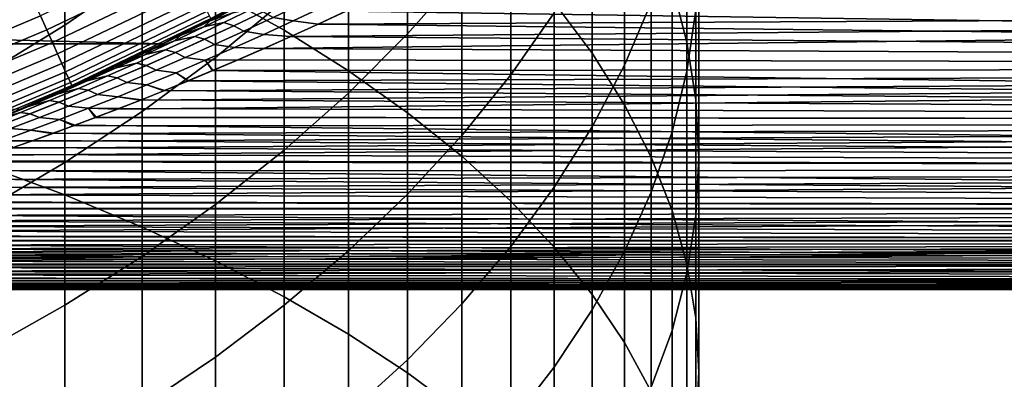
# Model space of a CAD drawing. Header units: metres. Extents: x -22 to 95, y -240 to 22.
# Tile 76 of 180: x 8.68 to 15.67, y -22.14 to -19.58. Entities that reach past the tile are written whole.
import ezdxf

# ---------------------------------------------------------------- set-up
doc = ezdxf.new("R2010")
doc.units = ezdxf.units.M
doc.layers.add('solid_10_151_013_XXX', color=7, linetype='CONTINUOUS')

msp = doc.modelspace()

# ---------------------------------------------------------------- linework, layer by layer
at = {"layer": 'solid_10_151_013_XXX'}
for points in [[(10.066169, -19.38031, 289.730682), (10.554725, -19.654825, 289.221375), (10.554725, -17.800762, 288.173798), (10.066169, -17.506165, 288.671722)], [(12.472374, -19.456066, 285.375885), (12.742425, -19.816296, 284.767029), (12.742425, -18.139647, 283.729401), (12.472374, -17.755436, 284.323425)], [(10.554725, -19.654825, 289.221375), (11.010072, -19.941908, 288.688782), (11.010072, -18.108845, 287.653046), (10.554725, -17.800762, 288.173798)], [(13.309258, -19.333042, 281.884277), (13.415114, -19.740255, 281.254669), (13.415114, -18.203665, 280.216797), (13.309258, -17.771681, 280.829681)], [(11.010072, -19.941908, 288.688782), (11.430777, -20.240652, 288.134521), (11.430777, -18.429443, 287.111145), (11.010072, -18.108845, 287.653046)], [(13.478762, -19.510582, 278.36264), (13.415114, -19.945307, 277.74588), (13.415114, -18.548409, 276.718994), (13.478762, -18.089447, 277.317932)], [(11.815516, -19.243078, 270.774567), (11.430777, -19.679768, 270.2901), (11.430777, -18.580257, 269.258545), (11.815516, -18.124605, 269.72522)], [(12.742425, -19.816296, 284.767029), (12.972383, -20.183666, 284.146057), (12.972383, -18.531477, 283.123596), (12.742425, -18.139647, 283.729401)], [(13.161527, -19.456219, 275.534302), (12.972383, -19.902212, 274.952301), (12.972383, -18.616697, 273.925903), (13.161527, -18.14786, 274.489685)], [(13.415114, -19.740255, 281.254669), (13.478762, -20.150051, 280.621063), (13.478762, -18.63839, 279.600067), (13.415114, -18.203665, 280.216797)], [(9.545941, -19.240002, 266.560059), (8.995679, -19.617985, 266.202637), (8.995679, -18.681444, 265.171844), (9.545941, -18.289515, 265.513947)], [(12.472374, -19.530363, 272.82724), (12.163079, -19.972317, 272.295776), (12.163079, -18.792631, 271.274292), (12.472374, -18.329845, 271.78772)], [(10.554725, -19.442818, 268.375153), (10.066169, -19.84701, 267.961182), (10.066169, -18.840195, 266.938141), (10.554725, -18.419823, 267.335663)], [(11.430777, -20.240652, 288.134521), (11.815516, -20.550119, 287.560394), (11.815516, -18.761549, 286.549805), (11.430777, -18.429443, 287.111145)], [(12.972383, -20.183666, 284.146057), (13.161527, -20.557026, 283.514984), (13.161527, -18.929693, 282.507904), (12.972383, -18.531477, 283.123596)], [(11.430777, -19.679768, 270.2901), (11.010072, -20.101328, 269.822418), (11.010072, -19.020123, 268.808044), (11.430777, -18.580257, 269.258545)], [(13.415114, -19.945307, 277.74588), (13.309258, -20.377291, 277.133026), (13.309258, -19.004478, 276.12384), (13.415114, -18.548409, 276.718994)], [(8.417112, -20.610731, 292.114838), (8.995679, -20.825214, 291.675873), (8.995679, -18.872387, 290.673004), (8.417112, -18.640579, 291.103058)], [(12.972383, -19.902212, 274.952301), (12.742425, -20.341053, 274.379608), (12.742425, -19.078014, 273.371185), (12.972383, -18.616697, 273.925903)], [(13.478762, -20.150051, 280.621063), (13.5, -20.56114, 279.985474), (13.5, -19.074486, 278.981354), (13.478762, -18.63839, 279.600067)], [(8.995679, -19.617985, 266.202637), (8.417112, -19.972958, 265.866943), (8.417112, -19.049515, 264.850586), (8.995679, -18.681444, 265.171844)], [(11.815516, -20.550119, 287.560394), (12.163079, -20.869335, 286.96817), (12.163079, -19.104116, 285.970795), (11.815516, -18.761549, 286.549805)], [(12.163079, -19.972317, 272.295776), (11.815516, -20.402489, 271.778503), (11.815516, -19.243078, 270.774567), (12.163079, -18.792631, 271.274292)], [(8.995679, -20.825214, 291.675873), (9.545941, -21.0536, 291.208466), (9.545941, -19.119223, 290.215057), (8.995679, -18.872387, 290.673004)], [(10.066169, -19.84701, 267.961182), (9.545941, -20.231428, 267.567474), (9.545941, -19.240002, 266.560059), (10.066169, -18.840195, 266.938141)], [(13.161527, -20.557026, 283.514984), (13.309258, -20.935198, 282.875793), (13.309258, -19.333042, 281.884277), (13.161527, -18.929693, 282.507904)], [(11.010072, -20.101328, 269.822418), (10.554725, -20.506432, 269.373016), (10.554725, -19.442818, 268.375153), (11.010072, -19.020123, 268.808044)], [(13.309258, -20.377291, 277.133026), (13.161527, -20.805178, 276.52597), (13.161527, -19.456219, 275.534302), (13.309258, -19.004478, 276.12384)], [(8.867322, -19.652004, 134.561386), (9.835871, -19.185575, 134.561386), (9.786028, -19.088354, 134.660263), (8.822388, -19.55242, 134.660263)], [(12.742425, -20.341053, 274.379608), (12.472374, -20.77136, 273.818085), (12.472374, -19.530363, 272.82724), (12.742425, -19.078014, 273.371185)], [(13.5, -20.56114, 279.985474), (13.478762, -20.972229, 279.349884), (13.478762, -19.510582, 278.36264), (13.5, -19.074486, 278.981354)], [(9.545941, -21.0536, 291.208466), (10.066169, -21.295174, 290.71405), (10.066169, -19.38031, 289.730682), (9.545941, -19.119223, 290.215057)], [(12.163079, -20.869335, 286.96817), (12.472374, -21.197296, 286.359741), (12.472374, -19.456066, 285.375885), (12.163079, -19.104116, 285.970795)], [(7.747347, -19.73992, 134.823578), (8.72167, -19.329206, 134.823578), (8.666859, -19.207733, 134.886444), (7.698659, -19.615864, 134.886444)], [(8.908049, -19.742264, 134.452271), (9.881046, -19.273693, 134.452271), (9.835871, -19.185575, 134.561386), (8.867322, -19.652004, 134.561386)], [(9.688669, -19.751701, 133.5), (10.607482, -19.273851, 94.495552), (10.762546, -19.187695, 94.681725), (10.676641, -19.235626, 133.5)], [(9.688865, -19.751606), (-9.688865, -19.751606), (-10.676941, -19.23546)], [(10.676941, -19.23546), (9.688865, -19.751606), (-10.676941, -19.23546)], [(8.944177, -19.82233, 134.333969), (9.92112, -19.35186, 134.333969), (9.881046, -19.273693, 134.452271), (8.908049, -19.742264, 134.452271)], [(9.545941, -20.231428, 267.567474), (8.995679, -20.594866, 267.195251), (8.995679, -19.617985, 266.202637), (9.545941, -19.240002, 266.560059)], [(10.03334, -19.570753, 133.647018), (9.688669, -19.751701, 133.5), (10.676641, -19.235626, 133.5)], [(9.688669, -19.751701, 133.5), (10.452808, -19.358171, 94.309158), (10.607482, -19.273851, 94.495552)], [(9.990571, -19.600727, 74.251938), (9.837964, -19.677767, 74.438416), (9.688865, -19.751606), (10.676941, -19.23546)], [(10.1448, -19.521349, 74.064095), (9.990571, -19.600727, 74.251938), (10.676941, -19.23546)], [(11.815516, -20.402489, 271.778503), (11.430777, -20.819521, 271.277008), (11.430777, -19.679768, 270.2901), (11.815516, -19.243078, 270.774567)], [(7.793547, -19.857634, 134.74794), (8.773681, -19.444473, 134.74794), (8.72167, -19.329206, 134.823578), (7.747347, -19.73992, 134.823578)], [(8.975356, -19.891432, 134.207611), (9.955705, -19.419321, 134.207611), (9.92112, -19.35186, 134.333969), (8.944177, -19.82233, 134.333969)], [(9.688669, -19.751701, 133.5), (10.297163, -19.44141, 94.12085), (10.452808, -19.358171, 94.309158)], [(13.309258, -20.935198, 282.875793), (13.415114, -21.316992, 282.230438), (13.415114, -19.740255, 281.254669), (13.309258, -19.333042, 281.884277)], [(9.001286, -19.948898, 134.074432), (9.984467, -19.475424, 134.074432), (9.955705, -19.419321, 134.207611), (8.975356, -19.891432, 134.207611)], [(9.688669, -19.751701, 133.5), (10.274715, -19.453283, 94.093636), (10.297163, -19.44141, 94.12085)], [(10.396026, -19.425705, 93.707092), (10.234506, -19.482403, 93.800758), (10.02739, -19.587397, 93.589203), (10.189317, -19.529491, 93.496567)], [(10.027401, -19.587393, 74.410789), (10.234515, -19.482397, 74.199234), (10.396058, -19.425688, 74.29287), (10.18935, -19.529476, 74.503395)], [(10.066169, -21.295174, 290.71405), (10.554725, -21.549171, 290.194244), (10.554725, -19.654825, 289.221375), (10.066169, -19.38031, 289.730682)], [(11.194351, -19.422724, 74.780037), (38, -19.472612, 74.885872), (38, -19.916151, 75.900818), (10.993291, -19.518639, 74.984863)], [(7.836813, -19.967875, 134.660263), (8.822388, -19.55242, 134.660263), (8.773681, -19.444473, 134.74794), (7.793547, -19.857634, 134.74794)], [(9.021716, -19.994177, 133.935715), (10.007129, -19.519627, 133.935715), (9.984467, -19.475424, 134.074432), (9.001286, -19.948898, 134.074432)], [(9.688669, -19.751701, 133.5), (10.141351, -19.52314, 93.931671), (10.274715, -19.453283, 94.093636)], [(10.332367, -19.500103, 93.380493), (10.189317, -19.529491, 93.496567), (9.982493, -19.631041, 93.284828), (10.125681, -19.600332, 93.16922)], [(9.982528, -19.631025, 74.715141), (10.18935, -19.529476, 74.503395), (10.332426, -19.500074, 74.619446), (10.125741, -19.600306, 74.830719)], [(10.02739, -19.587397, 93.589203), (10.234506, -19.482403, 93.800758), (10.141351, -19.52314, 93.931671), (9.986282, -19.602913, 93.742783)], [(10.027401, -19.587393, 74.410789), (9.990571, -19.600727, 74.251938), (10.1448, -19.521349, 74.064095), (10.234515, -19.482397, 74.199234)], [(10.554725, -20.506432, 269.373016), (10.066169, -20.893803, 268.943268), (10.066169, -19.84701, 267.961182), (10.554725, -19.442818, 268.375153)], [(10.196861, -19.622139, 92.977776), (10.404252, -19.523632, 93.190025), (10.332367, -19.500103, 93.380493), (10.125681, -19.600332, 93.16922)], [(10.332426, -19.500074, 74.619446), (10.404466, -19.523531, 74.809761), (10.197077, -19.622038, 75.022011), (10.125741, -19.600306, 74.830719)], [(10.410808, -19.783972, 92.416916), (10.225568, -19.864756, 92.224442), (38, -19.916151, 92.099182), (38, -19.472612, 93.114128)], [(10.601467, -19.699076, 92.613731), (10.410808, -19.783972, 92.416916), (38, -19.472612, 93.114128)], [(10.617822, -19.588305, 92.883553), (10.825936, -19.490482, 93.096169), (10.683857, -19.465128, 93.211777), (10.475748, -19.564205, 92.999443)], [(10.826152, -19.490379, 74.90361), (10.618041, -19.588203, 75.116226), (10.475967, -19.564104, 75.000336), (10.684072, -19.465023, 74.788002)], [(10.796645, -19.610229, 92.814133), (10.601467, -19.699076, 92.613731), (38, -19.472612, 93.114128)], [(10.617822, -19.588305, 92.883553), (10.796645, -19.610229, 92.814133), (10.995424, -19.517632, 93.017319), (10.825936, -19.490482, 93.096169)], [(10.618041, -19.588203, 75.116226), (10.826152, -19.490379, 74.90361), (10.993291, -19.518639, 74.984863), (10.795166, -19.610914, 75.187393)], [(10.995424, -19.517632, 93.017319), (10.796645, -19.610229, 92.814133), (38, -19.472612, 93.114128)], [(12.472374, -21.197296, 286.359741), (12.742425, -21.532969, 285.736969), (12.742425, -19.816296, 284.767029), (12.472374, -19.456066, 285.375885)], [(13.161527, -20.805178, 276.52597), (12.972383, -21.227617, 275.926636), (12.972383, -19.902212, 274.952301), (13.161527, -19.456219, 275.534302)], [(13.478762, -20.972229, 279.349884), (13.415114, -21.382025, 278.716278), (13.415114, -19.945307, 277.74588), (13.478762, -19.510582, 278.36264)], [(7.876727, -20.069574, 134.561386), (8.867322, -19.652004, 134.561386), (8.822388, -19.55242, 134.660263), (7.836813, -19.967875, 134.660263)], [(9.03645, -20.026831, 133.792786), (10.023473, -19.551506, 133.792786), (10.007129, -19.519627, 133.935715), (9.021716, -19.994177, 133.935715)], [(9.045345, -20.046545, 133.647018), (10.03334, -19.570753, 133.647018), (10.023473, -19.551506, 133.792786), (9.03645, -20.026831, 133.792786)], [(9.045345, -20.046545, 133.647018), (9.688669, -19.751701, 133.5), (10.03334, -19.570753, 133.647018)], [(9.688669, -19.751701, 133.5), (9.986282, -19.602913, 93.742783), (10.141351, -19.52314, 93.931671)], [(9.982493, -19.631041, 93.284828), (10.189317, -19.529491, 93.496567), (10.02739, -19.587397, 93.589203)], [(10.027401, -19.587393, 74.410789), (10.18935, -19.529476, 74.503395), (9.982528, -19.631025, 74.715141)], [(10.267632, -19.660984, 92.785995), (10.475748, -19.564205, 92.999443), (10.404252, -19.523632, 93.190025), (10.196861, -19.622139, 92.977776)], [(10.404466, -19.523531, 74.809761), (10.475967, -19.564104, 75.000336), (10.267852, -19.660885, 75.213783), (10.197077, -19.622038, 75.022011)], [(10.409727, -19.683811, 92.669876), (10.617822, -19.588305, 92.883553), (10.475748, -19.564205, 92.999443), (10.267632, -19.660984, 92.785995)], [(10.618041, -19.588203, 75.116226), (10.409945, -19.683712, 75.329903), (10.267852, -19.660885, 75.213783), (10.475967, -19.564104, 75.000336)], [(10.795166, -19.610914, 75.187393), (10.993291, -19.518639, 74.984863), (38, -19.916151, 75.900818)], [(12.472374, -20.77136, 273.818085), (12.163079, -21.19178, 273.26944), (12.163079, -19.972317, 272.295776), (12.472374, -19.530363, 272.82724)], [(7.912905, -20.161753, 134.452271), (8.908049, -19.742264, 134.452271), (8.867322, -19.652004, 134.561386), (7.876727, -20.069574, 134.561386)], [(8.995679, -20.594866, 267.195251), (8.417112, -20.936176, 266.845673), (8.417112, -19.972958, 265.866943), (8.995679, -19.617985, 266.202637)], [(9.688669, -19.751701, 133.5), (9.832884, -19.680305, 93.555321), (9.986282, -19.602913, 93.742783)], [(10.125681, -19.600332, 93.16922), (9.982493, -19.631041, 93.284828), (9.775608, -19.730358, 93.071854), (9.918954, -19.698324, 92.956764)], [(9.775608, -19.730358, 93.071854), (9.982493, -19.631041, 93.284828), (9.820146, -19.690153, 93.376396)], [(9.775638, -19.730345, 74.928116), (9.982528, -19.631025, 74.715141), (10.125741, -19.600306, 74.830719), (9.919011, -19.698298, 75.043182)], [(9.820156, -19.690149, 74.623604), (9.982528, -19.631025, 74.715141), (9.775638, -19.730345, 74.928116)], [(9.982493, -19.631041, 93.284828), (10.02739, -19.587397, 93.589203), (9.832884, -19.680305, 93.555321), (9.820146, -19.690153, 93.376396)], [(9.982528, -19.631025, 74.715141), (9.820156, -19.690149, 74.623604), (9.837964, -19.677767, 74.438416), (10.027401, -19.587393, 74.410789)], [(10.02739, -19.587397, 93.589203), (9.986282, -19.602913, 93.742783), (9.832884, -19.680305, 93.555321)], [(10.027401, -19.587393, 74.410789), (9.837964, -19.677767, 74.438416), (9.990571, -19.600727, 74.251938)], [(9.989474, -19.71838, 92.764366), (10.196861, -19.622139, 92.977776), (10.125681, -19.600332, 93.16922), (9.918954, -19.698324, 92.956764)], [(10.125741, -19.600306, 74.830719), (10.197077, -19.622038, 75.022011), (9.989687, -19.718283, 75.235413), (9.919011, -19.698298, 75.043182)], [(10.059566, -19.755474, 92.571419), (10.267632, -19.660984, 92.785995), (10.196861, -19.622139, 92.977776), (9.989474, -19.71838, 92.764366)], [(10.197077, -19.622038, 75.022011), (10.267852, -19.660885, 75.213783), (10.059783, -19.755377, 75.428352), (9.989687, -19.718283, 75.235413)], [(10.409727, -19.683811, 92.669876), (10.601467, -19.699076, 92.613731), (10.796645, -19.610229, 92.814133), (10.617822, -19.588305, 92.883553)], [(10.409945, -19.683712, 75.329903), (10.618041, -19.588203, 75.116226), (10.795166, -19.610914, 75.187393), (10.600832, -19.699364, 75.386925)], [(10.600832, -19.699364, 75.386925), (10.795166, -19.610914, 75.187393), (38, -19.916151, 75.900818)], [(8.675827, -20.217073, 133.5), (9.682094, -19.754925, 93.370461), (9.832884, -19.680305, 93.555321), (9.688669, -19.751701, 133.5)], [(9.918954, -19.698324, 92.956764), (9.775608, -19.730358, 93.071854), (9.568711, -19.827452, 92.857613), (9.71224, -19.794085, 92.74308)], [(9.568738, -19.827438, 75.142357), (9.775638, -19.730345, 74.928116), (9.919011, -19.698298, 75.043182), (9.712294, -19.794058, 75.256859)], [(9.775608, -19.730358, 93.071854), (9.820146, -19.690153, 93.376396), (9.682094, -19.754925, 93.370461), (9.612823, -19.790678, 93.162292)], [(9.775638, -19.730345, 74.928116), (9.612829, -19.790674, 74.8377), (9.687844, -19.752106, 74.622444), (9.820156, -19.690149, 74.623604)], [(9.820146, -19.690153, 93.376396), (9.832884, -19.680305, 93.555321), (9.682094, -19.754925, 93.370461)], [(9.837964, -19.677767, 74.438416), (9.687844, -19.752106, 74.622444), (9.688865, -19.751606)], [(9.820156, -19.690149, 74.623604), (9.687844, -19.752106, 74.622444), (9.837964, -19.677767, 74.438416)], [(9.782146, -19.812368, 92.549767), (9.989474, -19.71838, 92.764366), (9.918954, -19.698324, 92.956764), (9.71224, -19.794085, 92.74308)], [(9.919011, -19.698298, 75.043182), (9.989687, -19.718283, 75.235413), (9.782357, -19.812273, 75.450012), (9.712294, -19.794058, 75.256859)], [(9.851609, -19.847679, 92.35569), (10.059566, -19.755474, 92.571419), (9.989474, -19.71838, 92.764366), (9.782146, -19.812368, 92.549767)], [(9.989687, -19.718283, 75.235413), (10.059783, -19.755377, 75.428352), (9.851828, -19.847584, 75.644089), (9.782357, -19.812273, 75.450012)], [(10.201712, -19.77701, 92.455116), (10.409727, -19.683811, 92.669876), (10.267632, -19.660984, 92.785995), (10.059566, -19.755474, 92.571419)], [(10.409945, -19.683712, 75.329903), (10.201928, -19.776915, 75.544655), (10.059783, -19.755377, 75.428352), (10.267852, -19.660885, 75.213783)], [(10.201712, -19.77701, 92.455116), (10.410808, -19.783972, 92.416916), (10.601467, -19.699076, 92.613731), (10.409727, -19.683811, 92.669876)], [(10.201928, -19.776915, 75.544655), (10.409945, -19.683712, 75.329903), (10.600832, -19.699364, 75.386925), (10.411143, -19.783825, 75.582741)], [(10.411143, -19.783825, 75.582741), (10.600832, -19.699364, 75.386925), (38, -19.916151, 75.900818)], [(10.554725, -21.549171, 290.194244), (11.010072, -21.814796, 289.650604), (11.010072, -19.941908, 288.688782), (10.554725, -19.654825, 289.221375)], [(11.430777, -20.819521, 271.277008), (11.010072, -21.222105, 270.792908), (11.010072, -20.101328, 269.822418), (11.430777, -19.679768, 270.2901)], [(9.688865, -19.751606), (8.67542, -20.217243), (-9.688865, -19.751606)], [(7.944996, -20.243521, 134.333969), (8.944177, -19.82233, 134.333969), (8.908049, -19.742264, 134.452271), (7.912905, -20.161753, 134.452271)], [(8.937996, -20.102543, 75.55481), (8.76216, -20.179806, 75.777122), (8.67542, -20.217243), (9.688865, -19.751606)], [(9.045345, -20.046545, 133.647018), (8.675827, -20.217073, 133.5), (9.688669, -19.751701, 133.5)], [(8.675827, -20.217073, 133.5), (9.486694, -19.849499, 93.129929), (9.682094, -19.754925, 93.370461)], [(8.99049, -20.079121, 75.488701), (8.937996, -20.102543, 75.55481), (9.688865, -19.751606)], [(9.118497, -20.021315, 75.328003), (8.99049, -20.079121, 75.488701), (9.688865, -19.751606)], [(9.303548, -19.935997, 75.097031), (9.118497, -20.021315, 75.328003), (9.688865, -19.751606)], [(9.49303, -19.84647, 74.862236), (9.303548, -19.935997, 75.097031), (9.688865, -19.751606)], [(9.568711, -19.827452, 92.857613), (9.612823, -19.790678, 93.162292), (9.486694, -19.849499, 93.129929), (9.405473, -19.888977, 92.946869)], [(9.568738, -19.827438, 75.142357), (9.405476, -19.888975, 75.053123), (9.49303, -19.84647, 74.862236), (9.612829, -19.790674, 74.8377)], [(9.612823, -19.790678, 93.162292), (9.682094, -19.754925, 93.370461), (9.486694, -19.849499, 93.129929)], [(9.687844, -19.752106, 74.622444), (9.49303, -19.84647, 74.862236), (9.688865, -19.751606)], [(9.612829, -19.790674, 74.8377), (9.49303, -19.84647, 74.862236), (9.687844, -19.752106, 74.622444)], [(9.568711, -19.827452, 92.857613), (9.775608, -19.730358, 93.071854), (9.612823, -19.790678, 93.162292)], [(9.612829, -19.790674, 74.8377), (9.775638, -19.730345, 74.928116), (9.568738, -19.827438, 75.142357)], [(9.993835, -19.867912, 92.23925), (10.201712, -19.77701, 92.455116), (10.059566, -19.755474, 92.571419), (9.851609, -19.847679, 92.35569)], [(10.201928, -19.776915, 75.544655), (9.994053, -19.867817, 75.760529), (9.851828, -19.847584, 75.644089), (10.059783, -19.755377, 75.428352)], [(9.993835, -19.867912, 92.23925), (10.225568, -19.864756, 92.224442), (10.410808, -19.783972, 92.416916), (10.201712, -19.77701, 92.455116)], [(9.994053, -19.867817, 75.760529), (10.201928, -19.776915, 75.544655), (10.411143, -19.783825, 75.582741), (10.226945, -19.864161, 75.774117)], [(10.226945, -19.864161, 75.774117), (10.411143, -19.783825, 75.582741), (38, -19.916151, 75.900818)], [(13.415114, -21.316992, 282.230438), (13.478762, -21.701208, 281.581024), (13.478762, -20.150051, 280.621063), (13.415114, -19.740255, 281.254669)], [(7.972692, -20.314089, 134.207611), (8.975356, -19.891432, 134.207611), (8.944177, -19.82233, 134.333969), (7.944996, -20.243521, 134.333969)], [(8.675827, -20.217073, 133.5), (9.297029, -19.939039, 92.89489), (9.486694, -19.849499, 93.129929)], [(9.405473, -19.888977, 92.946869), (9.486694, -19.849499, 93.129929), (9.297029, -19.939039, 92.89489)], [(9.405476, -19.888975, 75.053123), (9.303548, -19.935997, 75.097031), (9.49303, -19.84647, 74.862236)], [(9.71224, -19.794085, 92.74308), (9.568711, -19.827452, 92.857613), (9.361857, -19.922329, 92.642075), (9.505594, -19.887621, 92.528152)], [(9.361857, -19.922329, 92.642075), (9.568711, -19.827452, 92.857613), (9.405473, -19.888977, 92.946869)], [(9.361885, -19.922316, 75.357903), (9.568738, -19.827438, 75.142357), (9.712294, -19.794058, 75.256859), (9.50565, -19.887596, 75.471786)], [(9.405476, -19.888975, 75.053123), (9.568738, -19.827438, 75.142357), (9.361885, -19.922316, 75.357903)], [(9.574935, -19.904106, 92.333954), (9.782146, -19.812368, 92.549767), (9.71224, -19.794085, 92.74308), (9.505594, -19.887621, 92.528152)], [(9.712294, -19.794058, 75.256859), (9.782357, -19.812273, 75.450012), (9.575151, -19.904013, 75.665825), (9.50565, -19.887596, 75.471786)], [(10.066169, -20.893803, 268.943268), (9.545941, -21.262222, 268.534546), (9.545941, -20.231428, 267.567474), (10.066169, -19.84701, 267.961182)], [(9.643827, -19.937609, 92.138771), (9.851609, -19.847679, 92.35569), (9.782146, -19.812368, 92.549767), (9.574935, -19.904106, 92.333954)], [(9.782357, -19.812273, 75.450012), (9.851828, -19.847584, 75.644089), (9.64405, -19.937515, 75.861008), (9.575151, -19.904013, 75.665825)], [(9.786167, -19.95652, 92.022247), (9.993835, -19.867912, 92.23925), (9.851609, -19.847679, 92.35569), (9.643827, -19.937609, 92.138771)], [(9.994053, -19.867817, 75.760529), (9.786388, -19.956427, 75.977531), (9.64405, -19.937515, 75.861008), (9.851828, -19.847584, 75.644089)], [(12.742425, -21.532969, 285.736969), (12.972383, -21.875298, 285.101868), (12.972383, -20.183666, 284.146057), (12.742425, -19.816296, 284.767029)], [(7.995726, -20.372778, 134.074432), (9.001286, -19.948898, 134.074432), (8.975356, -19.891432, 134.207611), (7.972692, -20.314089, 134.207611)], [(9.505594, -19.887621, 92.528152), (9.361857, -19.922329, 92.642075), (9.155109, -20.014994, 92.425186), (9.299081, -19.978937, 92.311943)], [(9.155109, -20.014994, 92.425186), (9.361857, -19.922329, 92.642075), (9.198148, -19.98506, 92.730087)], [(9.155137, -20.014982, 75.574791), (9.361885, -19.922316, 75.357903), (9.50565, -19.887596, 75.471786), (9.299137, -19.978914, 75.688004)], [(9.198153, -19.985058, 75.269913), (9.361885, -19.922316, 75.357903), (9.155137, -20.014982, 75.574791)], [(9.361857, -19.922329, 92.642075), (9.405473, -19.888977, 92.946869), (9.297029, -19.939039, 92.89489), (9.198148, -19.98506, 92.730087)], [(9.361885, -19.922316, 75.357903), (9.198153, -19.985058, 75.269913), (9.303548, -19.935997, 75.097031), (9.405476, -19.888975, 75.053123)], [(9.37023, -20.214756, 91.322136), (9.211309, -20.275854, 91.151207), (38, -20.306438, 91.063904), (38, -19.916151, 92.099182)], [(9.367913, -19.993603, 92.116882), (9.574935, -19.904106, 92.333954), (9.505594, -19.887621, 92.528152), (9.299081, -19.978937, 92.311943)], [(9.50565, -19.887596, 75.471786), (9.575151, -19.904013, 75.665825), (9.36813, -19.993511, 75.882896), (9.299137, -19.978914, 75.688004)], [(9.436295, -20.025267, 91.920624), (9.643827, -19.937609, 92.138771), (9.574935, -19.904106, 92.333954), (9.367913, -19.993603, 92.116882)], [(9.575151, -19.904013, 75.665825), (9.64405, -19.937515, 75.861008), (9.436514, -20.025175, 76.079147), (9.36813, -19.993511, 75.882896)], [(9.532969, -20.150959, 91.495926), (9.37023, -20.214756, 91.322136), (38, -19.916151, 92.099182)], [(9.699597, -20.084333, 91.672653), (9.532969, -20.150959, 91.495926), (38, -19.916151, 92.099182)], [(9.870388, -20.014614, 91.852722), (9.699597, -20.084333, 91.672653), (38, -19.916151, 92.099182)], [(9.993835, -19.867912, 92.23925), (9.786167, -19.95652, 92.022247), (9.870388, -20.014614, 91.852722), (10.04562, -19.941523, 92.036522)], [(9.994053, -19.867817, 75.760529), (10.048229, -19.940418, 75.960739), (9.87443, -20.012941, 76.143021), (9.786388, -19.956427, 75.977531)], [(10.04562, -19.941523, 92.036522), (9.870388, -20.014614, 91.852722), (38, -19.916151, 92.099182)], [(9.993835, -19.867912, 92.23925), (10.04562, -19.941523, 92.036522), (10.225568, -19.864756, 92.224442)], [(9.994053, -19.867817, 75.760529), (10.226945, -19.864161, 75.774117), (10.048229, -19.940418, 75.960739)], [(10.225568, -19.864756, 92.224442), (10.04562, -19.941523, 92.036522), (38, -19.916151, 92.099182)], [(10.226945, -19.864161, 75.774117), (38, -19.916151, 75.900818), (38, -20.306438, 76.936096), (10.048229, -19.940418, 75.960739)], [(12.972383, -21.227617, 275.926636), (12.742425, -21.643282, 275.336914), (12.742425, -20.341053, 274.379608), (12.972383, -19.902212, 274.952301)], [(8.013874, -20.419018, 133.935715), (9.021716, -19.994177, 133.935715), (9.001286, -19.948898, 134.074432), (7.995726, -20.372778, 134.074432)], [(8.026962, -20.452366, 133.792786), (9.03645, -20.026831, 133.792786), (9.021716, -19.994177, 133.935715), (8.013874, -20.419018, 133.935715)], [(8.675827, -20.217073, 133.5), (9.112074, -20.024239, 92.663994), (9.297029, -19.939039, 92.89489)], [(9.299081, -19.978937, 92.311943), (9.155109, -20.014994, 92.425186), (8.948534, -20.105453, 92.206909), (9.09277, -20.068045, 92.094398)], [(8.948556, -20.105442, 75.79306), (9.155137, -20.014982, 75.574791), (9.299137, -19.978914, 75.688004), (9.092819, -20.068022, 75.905548)], [(9.155109, -20.014994, 92.425186), (9.198148, -19.98506, 92.730087), (9.112074, -20.024239, 92.663994), (8.990437, -20.079145, 92.511276)], [(9.155137, -20.014982, 75.574791), (8.99049, -20.079121, 75.488701), (9.118497, -20.021315, 75.328003), (9.198153, -19.985058, 75.269913)], [(9.161152, -20.08086, 91.898506), (9.367913, -19.993603, 92.116882), (9.299081, -19.978937, 92.311943), (9.09277, -20.068045, 92.094398)], [(9.299137, -19.978914, 75.688004), (9.36813, -19.993511, 75.882896), (9.161364, -20.080772, 76.101265), (9.092819, -20.068022, 75.905548)], [(9.198148, -19.98506, 92.730087), (9.297029, -19.939039, 92.89489), (9.112074, -20.024239, 92.663994)], [(9.198153, -19.985058, 75.269913), (9.118497, -20.021315, 75.328003), (9.303548, -19.935997, 75.097031)], [(9.229086, -20.110661, 91.701218), (9.436295, -20.025267, 91.920624), (9.367913, -19.993603, 92.116882), (9.161152, -20.08086, 91.898506)], [(9.36813, -19.993511, 75.882896), (9.436514, -20.025175, 76.079147), (9.2293, -20.110571, 76.298553), (9.161364, -20.080772, 76.101265)], [(9.578783, -20.042841, 91.804077), (9.786167, -19.95652, 92.022247), (9.643827, -19.937609, 92.138771), (9.436295, -20.025267, 91.920624)], [(9.786388, -19.956427, 75.977531), (9.579002, -20.042751, 76.195694), (9.436514, -20.025175, 76.079147), (9.64405, -19.937515, 75.861008)], [(9.786167, -19.95652, 92.022247), (9.578783, -20.042841, 91.804077), (9.699597, -20.084333, 91.672653), (9.870388, -20.014614, 91.852722)], [(9.786388, -19.956427, 75.977531), (9.87443, -20.012941, 76.143021), (9.705163, -20.082081, 76.321457), (9.579002, -20.042751, 76.195694)], [(9.87443, -20.012941, 76.143021), (10.048229, -19.940418, 75.960739), (38, -20.306438, 76.936096)], [(11.010072, -21.814796, 289.650604), (11.430777, -22.091213, 289.0849), (11.430777, -20.240652, 288.134521), (11.010072, -19.941908, 288.688782)], [(12.163079, -21.19178, 273.26944), (11.815516, -21.600992, 272.735413), (11.815516, -20.402489, 271.778503), (12.163079, -19.972317, 272.295776)], [(13.415114, -21.382025, 278.716278), (13.309258, -21.789238, 278.08667), (13.309258, -20.377291, 277.133026), (13.415114, -19.945307, 277.74588)], [(8.034863, -20.472498, 133.647018), (9.045345, -20.046545, 133.647018), (9.03645, -20.026831, 133.792786), (8.026962, -20.452366, 133.792786)], [(8.034863, -20.472498, 133.647018), (8.675827, -20.217073, 133.5), (9.045345, -20.046545, 133.647018)], [(8.675827, -20.217073, 133.5), (8.990437, -20.079145, 92.511276), (9.112074, -20.024239, 92.663994)], [(9.09277, -20.068045, 92.094398), (8.948534, -20.105453, 92.206909), (8.742196, -20.193712, 91.98719), (8.886725, -20.154943, 91.875465)], [(8.742216, -20.193703, 76.012779), (8.948556, -20.105442, 75.79306), (9.092819, -20.068022, 75.905548), (8.886773, -20.154922, 76.124474)], [(8.95472, -20.165888, 91.678795), (9.161152, -20.08086, 91.898506), (9.09277, -20.068045, 92.094398), (8.886725, -20.154943, 91.875465)], [(9.092819, -20.068022, 75.905548), (9.161364, -20.080772, 76.101265), (8.954933, -20.1658, 76.320976), (8.886773, -20.154922, 76.124474)], [(9.155109, -20.014994, 92.425186), (8.990437, -20.079145, 92.511276), (8.931814, -20.105289, 92.437431)], [(8.948534, -20.105453, 92.206909), (9.155109, -20.014994, 92.425186), (8.931814, -20.105289, 92.437431)], [(9.155137, -20.014982, 75.574791), (8.948556, -20.105442, 75.79306), (8.937996, -20.102543, 75.55481), (8.99049, -20.079121, 75.488701)], [(9.37176, -20.126881, 91.584694), (9.578783, -20.042841, 91.804077), (9.436295, -20.025267, 91.920624), (9.229086, -20.110661, 91.701218)], [(9.579002, -20.042751, 76.195694), (9.371975, -20.126793, 76.41507), (9.2293, -20.110571, 76.298553), (9.436514, -20.025175, 76.079147)], [(9.578783, -20.042841, 91.804077), (9.37176, -20.126881, 91.584694), (9.532969, -20.150959, 91.495926), (9.699597, -20.084333, 91.672653)], [(9.371975, -20.126793, 76.41507), (9.579002, -20.042751, 76.195694), (9.705163, -20.082081, 76.321457), (9.540044, -20.148155, 76.496544)], [(9.705163, -20.082081, 76.321457), (9.87443, -20.012941, 76.143021), (38, -20.306438, 76.936096)], [(8.948556, -20.105442, 75.79306), (8.742216, -20.193703, 76.012779), (8.591103, -20.253222, 75.994591), (8.76216, -20.179806, 75.777122)], [(8.675827, -20.217073, 133.5), (8.931814, -20.105289, 92.437431), (8.990437, -20.079145, 92.511276)], [(8.675827, -20.217073, 133.5), (8.756229, -20.182379, 92.21537), (8.931814, -20.105289, 92.437431)], [(8.742196, -20.193712, 91.98719), (8.948534, -20.105453, 92.206909), (8.756229, -20.182379, 92.21537)], [(8.948534, -20.105453, 92.206909), (8.931814, -20.105289, 92.437431), (8.756229, -20.182379, 92.21537)], [(8.948556, -20.105442, 75.79306), (8.76216, -20.179806, 75.777122), (8.937996, -20.102543, 75.55481)], [(9.022276, -20.193792, 91.480499), (9.229086, -20.110661, 91.701218), (9.161152, -20.08086, 91.898506), (8.95472, -20.165888, 91.678795)], [(9.161364, -20.080772, 76.101265), (9.2293, -20.110571, 76.298553), (9.022495, -20.193707, 76.519272), (8.954933, -20.1658, 76.320976)], [(9.165178, -20.208645, 91.364075), (9.37176, -20.126881, 91.584694), (9.229086, -20.110661, 91.701218), (9.022276, -20.193792, 91.480499)], [(9.371975, -20.126793, 76.41507), (9.165397, -20.208559, 76.635689), (9.022495, -20.193707, 76.519272), (9.2293, -20.110571, 76.298553)], [(9.165178, -20.208645, 91.364075), (9.37023, -20.214756, 91.322136), (9.532969, -20.150959, 91.495926), (9.37176, -20.126881, 91.584694)], [(9.165397, -20.208559, 76.635689), (9.371975, -20.126793, 76.41507), (9.540044, -20.148155, 76.496544), (9.37869, -20.211472, 76.668808)], [(9.540044, -20.148155, 76.496544), (9.705163, -20.082081, 76.321457), (38, -20.306438, 76.936096)], [(11.010072, -21.222105, 270.792908), (10.554725, -21.608973, 270.327698), (10.554725, -20.506432, 269.373016), (11.010072, -20.101328, 269.822418)], [(7.640714, -20.630548, 133.5), (8.585291, -20.255686, 91.997986), (8.756229, -20.182379, 92.21537), (8.675827, -20.217073, 133.5)], [(8.742196, -20.193712, 91.98719), (8.585291, -20.255686, 91.997986), (8.419407, -20.325195, 91.785538), (8.536168, -20.279778, 91.765968)], [(8.742216, -20.193703, 76.012779), (8.536191, -20.27977, 76.234009), (8.425248, -20.322775, 76.20694), (8.591103, -20.253222, 75.994591)], [(8.886725, -20.154943, 91.875465), (8.742196, -20.193712, 91.98719), (8.536168, -20.279778, 91.765968), (8.681025, -20.239639, 91.655106)], [(8.536191, -20.27977, 76.234009), (8.742216, -20.193703, 76.012779), (8.886773, -20.154922, 76.124474), (8.681075, -20.23962, 76.344841)], [(8.742196, -20.193712, 91.98719), (8.756229, -20.182379, 92.21537), (8.585291, -20.255686, 91.997986)], [(8.76216, -20.179806, 75.777122), (8.591103, -20.253222, 75.994591), (8.67542, -20.217243)], [(8.748704, -20.248688, 91.45768), (8.95472, -20.165888, 91.678795), (8.886725, -20.154943, 91.875465), (8.681025, -20.239639, 91.655106)], [(8.886773, -20.154922, 76.124474), (8.954933, -20.1658, 76.320976), (8.748921, -20.248602, 76.542099), (8.681075, -20.23962, 76.344841)], [(8.815961, -20.27467, 91.258415), (9.022276, -20.193792, 91.480499), (8.95472, -20.165888, 91.678795), (8.748704, -20.248688, 91.45768)], [(8.954933, -20.1658, 76.320976), (9.022495, -20.193707, 76.519272), (8.816183, -20.274586, 76.741356), (8.748921, -20.248602, 76.542099)], [(8.959133, -20.288136, 91.142159), (9.165178, -20.208645, 91.364075), (9.022276, -20.193792, 91.480499), (8.815961, -20.27467, 91.258415)], [(9.165397, -20.208559, 76.635689), (8.959355, -20.288052, 76.857613), (8.816183, -20.274586, 76.741356), (9.022495, -20.193707, 76.519272)], [(9.165178, -20.208645, 91.364075), (8.959133, -20.288136, 91.142159), (9.056641, -20.334099, 90.983871), (9.211309, -20.275854, 91.151207)], [(9.165397, -20.208559, 76.635689), (9.220968, -20.272179, 76.838387), (9.067399, -20.330086, 77.004456), (8.959355, -20.288052, 76.857613)], [(9.165178, -20.208645, 91.364075), (9.211309, -20.275854, 91.151207), (9.37023, -20.214756, 91.322136)], [(9.165397, -20.208559, 76.635689), (9.37869, -20.211472, 76.668808), (9.220968, -20.272179, 76.838387)], [(9.220968, -20.272179, 76.838387), (9.37869, -20.211472, 76.668808), (38, -20.306438, 76.936096)], [(9.37869, -20.211472, 76.668808), (9.540044, -20.148155, 76.496544), (38, -20.306438, 76.936096)], [(12.972383, -21.875298, 285.101868), (13.161527, -22.223206, 284.456421), (13.161527, -20.557026, 283.514984), (12.972383, -20.183666, 284.146057)], [(13.478762, -21.701208, 281.581024), (13.5, -22.086636, 280.929535), (13.5, -20.56114, 279.985474), (13.478762, -20.150051, 280.621063)], [(8.034863, -20.472498, 133.647018), (7.640714, -20.630548, 133.5), (8.675827, -20.217073, 133.5)], [(8.681025, -20.239639, 91.655106), (8.536168, -20.279778, 91.765968), (8.330536, -20.363651, 91.543175), (8.475755, -20.32214, 91.433243)], [(8.330557, -20.363644, 76.45681), (8.536191, -20.27977, 76.234009), (8.681075, -20.23962, 76.344841), (8.475804, -20.322121, 76.566711)], [(8.543198, -20.329264, 91.235092), (8.748704, -20.248688, 91.45768), (8.681025, -20.239639, 91.655106), (8.475755, -20.32214, 91.433243)], [(8.681075, -20.23962, 76.344841), (8.748921, -20.248602, 76.542099), (8.543411, -20.32918, 76.764679), (8.475804, -20.322121, 76.566711)], [(8.610241, -20.353294, 91.034904), (8.815961, -20.27467, 91.258415), (8.748704, -20.248688, 91.45768), (8.543198, -20.329264, 91.235092)], [(8.748921, -20.248602, 76.542099), (8.816183, -20.274586, 76.741356), (8.610456, -20.353212, 76.964859), (8.543411, -20.32918, 76.764679)], [(8.753733, -20.365356, 90.918884), (8.959133, -20.288136, 91.142159), (8.815961, -20.27467, 91.258415), (8.610241, -20.353294, 91.034904)], [(8.959355, -20.288052, 76.857613), (8.753947, -20.365276, 77.080872), (8.610456, -20.353212, 76.964859), (8.816183, -20.274586, 76.741356)], [(9.545941, -21.262222, 268.534546), (8.995679, -21.610535, 268.148132), (8.995679, -20.594866, 267.195251), (9.545941, -20.231428, 267.567474)], [(9.211309, -20.275854, 91.151207), (9.056641, -20.334099, 90.983871), (38, -20.306438, 91.063904)], [(9.220968, -20.272179, 76.838387), (38, -20.306438, 76.936096), (38, -20.643169, 77.990891), (9.067399, -20.330086, 77.004456)], [(11.430777, -22.091213, 289.0849), (11.815516, -22.37755, 288.498871), (11.815516, -20.550119, 287.560394), (11.430777, -20.240652, 288.134521)], [(8.476217, -20.542446, 90.34491), (8.340009, -20.589075, 90.191933), (38, -20.643169, 90.009109), (38, -20.306438, 91.063904)], [(8.616059, -20.49367, 90.500732), (8.476217, -20.542446, 90.34491), (38, -20.306438, 91.063904)], [(8.759255, -20.442806, 90.658958), (8.616059, -20.49367, 90.500732), (38, -20.306438, 91.063904)], [(8.959133, -20.288136, 91.142159), (8.753733, -20.365356, 90.918884), (8.906036, -20.389681, 90.819893), (9.056641, -20.334099, 90.983871)], [(8.753947, -20.365276, 77.080872), (8.959355, -20.288052, 76.857613), (9.067399, -20.330086, 77.004456), (8.917821, -20.38537, 77.167236)], [(8.906036, -20.389681, 90.819893), (8.759255, -20.442806, 90.658958), (38, -20.306438, 91.063904)], [(9.056641, -20.334099, 90.983871), (8.906036, -20.389681, 90.819893), (38, -20.306438, 91.063904)], [(8.917821, -20.38537, 77.167236), (9.067399, -20.330086, 77.004456), (38, -20.643169, 77.990891)], [(12.742425, -21.643282, 275.336914), (12.472374, -22.050865, 274.758667), (12.472374, -20.77136, 273.818085), (12.742425, -20.341053, 274.379608)], [(8.54908, -20.44031, 90.694199), (8.753733, -20.365356, 90.918884), (8.610241, -20.353294, 91.034904), (8.405218, -20.429667, 90.809898)], [(8.753947, -20.365276, 77.080872), (8.549291, -20.440233, 77.305557), (8.405429, -20.429586, 77.189857), (8.610456, -20.353212, 76.964859)], [(8.54908, -20.44031, 90.694199), (8.759255, -20.442806, 90.658958), (8.906036, -20.389681, 90.819893), (8.753733, -20.365356, 90.918884)], [(8.549291, -20.440233, 77.305557), (8.753947, -20.365276, 77.080872), (8.917821, -20.38537, 77.167236), (8.772012, -20.438231, 77.327011)], [(8.772012, -20.438231, 77.327011), (8.917821, -20.38537, 77.167236), (38, -20.643169, 77.990891)], [(11.815516, -21.600992, 272.735413), (11.430777, -21.997705, 272.217712), (11.430777, -20.819521, 271.277008), (11.815516, -20.402489, 271.778503)], [(13.309258, -21.789238, 278.08667), (13.161527, -22.192587, 277.463043), (13.161527, -20.805178, 276.52597), (13.309258, -20.377291, 277.133026)], [(8.49082, -20.537399, 77.638771), (8.629749, -20.48885, 77.484093), (38, -20.643169, 77.990891)], [(8.54908, -20.44031, 90.694199), (8.616059, -20.49367, 90.500732), (8.759255, -20.442806, 90.658958)], [(8.549291, -20.440233, 77.305557), (8.772012, -20.438231, 77.327011), (8.629749, -20.48885, 77.484093)], [(8.629749, -20.48885, 77.484093), (8.772012, -20.438231, 77.327011), (38, -20.643169, 77.990891)], [(8.355495, -20.58382, 77.790627), (8.49082, -20.537399, 77.638771), (38, -20.643169, 77.990891)], [(10.554725, -21.608973, 270.327698), (10.066169, -21.978907, 269.882843), (10.066169, -20.893803, 268.943268), (10.554725, -20.506432, 269.373016)], [(11.815516, -22.37755, 288.498871), (12.163079, -22.672907, 287.894409), (12.163079, -20.869335, 286.96817), (11.815516, -20.550119, 287.560394)], [(13.161527, -22.223206, 284.456421), (13.309258, -22.5756, 283.802643), (13.309258, -20.935198, 282.875793), (13.161527, -20.557026, 283.514984)], [(13.5, -22.086636, 280.929535), (13.478762, -22.472065, 280.278076), (13.478762, -20.972229, 279.349884), (13.5, -20.56114, 279.985474)], [(8.340009, -20.589075, 90.191933), (8.142591, -20.6551, 89.967987), (38, -20.643169, 90.009109)], [(8.355495, -20.58382, 77.790627), (38, -20.643169, 77.990891), (38, -20.925272, 79.062134), (8.159337, -20.64957, 78.012909)], [(8.995679, -21.610535, 268.148132), (8.417112, -21.937639, 267.785248), (8.417112, -20.936176, 266.845673), (8.995679, -20.594866, 267.195251)], [(8.417112, -22.619648, 293.047302), (8.995679, -22.816463, 292.600128), (8.995679, -20.825214, 291.675873), (8.417112, -20.610731, 292.114838)], [(7.594907, -20.829012, 89.329376), (7.426905, -20.879652, 89.127388), (38, -20.925272, 88.937866), (38, -20.643169, 90.009109)], [(7.770241, -20.774801, 89.536934), (7.594907, -20.829012, 89.329376), (38, -20.643169, 90.009109)], [(7.952879, -20.71686, 89.749931), (7.770241, -20.774801, 89.536934), (38, -20.643169, 90.009109)], [(8.142591, -20.6551, 89.967987), (7.952879, -20.71686, 89.749931), (38, -20.643169, 90.009109)], [(7.970795, -20.711098, 78.229347), (8.159337, -20.64957, 78.012909), (38, -20.925272, 79.062134)], [(7.614864, -20.82291, 78.646828), (7.789228, -20.768848, 78.440781), (38, -20.925272, 79.062134)], [(7.789228, -20.768848, 78.440781), (7.970795, -20.711098, 78.229347), (38, -20.925272, 79.062134)], [(7.447737, -20.873436, 78.847366), (7.614864, -20.82291, 78.646828), (38, -20.925272, 79.062134)], [(8.995679, -22.816463, 292.600128), (9.545941, -23.026039, 292.123993), (9.545941, -21.0536, 291.208466), (8.995679, -20.825214, 291.675873)], [(11.430777, -21.997705, 272.217712), (11.010072, -22.380672, 271.717926), (11.010072, -21.222105, 270.792908), (11.430777, -20.819521, 271.277008)], [(12.472374, -22.050865, 274.758667), (12.163079, -22.449083, 274.193695), (12.163079, -21.19178, 273.26944), (12.472374, -20.77136, 273.818085)], [(13.161527, -22.192587, 277.463043), (12.972383, -22.590803, 276.847382), (12.972383, -21.227617, 275.926636), (13.161527, -20.805178, 276.52597)], [(7.426905, -20.879652, 89.127388), (7.265737, -20.927059, 88.930336), (38, -20.925272, 88.937866)], [(7.287361, -20.920757, 79.042992), (7.447737, -20.873436, 78.847366), (38, -20.925272, 79.062134)], [(10.066169, -21.978907, 269.882843), (9.545941, -22.330744, 269.459778), (9.545941, -21.262222, 268.534546), (10.066169, -20.893803, 268.943268)], [(12.163079, -22.672907, 287.894409), (12.472374, -22.976355, 287.273376), (12.472374, -21.197296, 286.359741), (12.163079, -20.869335, 286.96817)], [(6.686665, -21.088018, 88.188736), (6.557566, -21.121918, 88.014297), (38, -21.151663, 87.85453), (38, -20.925272, 88.937866)], [(6.821817, -21.05176, 88.36731), (6.686665, -21.088018, 88.188736), (38, -20.925272, 88.937866)], [(6.963131, -21.012997, 88.550156), (6.821817, -21.05176, 88.36731), (38, -20.925272, 88.937866)], [(7.111021, -20.971498, 88.737747), (6.963131, -21.012997, 88.550156), (38, -20.925272, 88.937866)], [(6.986117, -21.006601, 79.420403), (7.133363, -20.965139, 79.234192), (38, -21.151663, 80.14547)], [(7.265737, -20.927059, 88.930336), (7.111021, -20.971498, 88.737747), (38, -20.925272, 88.937866)], [(7.287361, -20.920757, 79.042992), (38, -20.925272, 79.062134), (38, -21.151663, 80.14547), (7.133363, -20.965139, 79.234192)], [(13.309258, -22.5756, 283.802643), (13.415114, -22.931368, 283.142609), (13.415114, -21.316992, 282.230438), (13.309258, -20.935198, 282.875793)], [(13.478762, -22.472065, 280.278076), (13.415114, -22.856281, 279.628632), (13.415114, -21.382025, 278.716278), (13.478762, -20.972229, 279.349884)], [(6.710685, -21.081625, 79.779205), (6.845366, -21.045353, 79.601913), (38, -21.151663, 80.14547)], [(6.845366, -21.045353, 79.601913), (6.986117, -21.006601, 79.420403), (38, -21.151663, 80.14547)], [(6.459486, -21.147209, 80.12114), (6.581972, -21.115561, 79.9524), (38, -21.151663, 80.14547)], [(6.581972, -21.115561, 79.9524), (6.710685, -21.081625, 79.779205), (38, -21.151663, 80.14547)], [(9.545941, -23.026039, 292.123993), (10.066169, -23.247713, 291.620361), (10.066169, -21.295174, 290.71405), (9.545941, -21.0536, 291.208466)], [(5.817643, -21.302574, 86.906952), (5.7336, -21.321636, 86.763664), (38, -21.321995, 86.76088), (38, -21.151663, 87.85453)], [(5.907029, -21.282001, 87.053925), (5.817643, -21.302574, 86.906952), (38, -21.151663, 87.85453)], [(6.001443, -21.259872, 87.204346), (5.907029, -21.282001, 87.053925), (38, -21.151663, 87.85453)], [(6.101188, -21.236073, 87.358452), (6.001443, -21.259872, 87.204346), (38, -21.151663, 87.85453)], [(6.206673, -21.210468, 87.516533), (6.101188, -21.236073, 87.358452), (38, -21.151663, 87.85453)], [(6.317936, -21.182968, 87.678566), (6.206673, -21.210468, 87.516533), (38, -21.151663, 87.85453)], [(6.231665, -21.20435, 80.446747), (6.342847, -21.176748, 80.285797), (38, -21.321995, 81.23912)], [(6.434777, -21.153507, 87.84436), (6.317936, -21.182968, 87.678566), (38, -21.151663, 87.85453)], [(6.459486, -21.147209, 80.12114), (38, -21.151663, 80.14547), (38, -21.321995, 81.23912), (6.342847, -21.176748, 80.285797)], [(6.557566, -21.121918, 88.014297), (6.434777, -21.153507, 87.84436), (38, -21.151663, 87.85453)], [(5.931488, -21.276289, 80.906532), (6.026143, -21.254017, 80.757042), (38, -21.321995, 81.23912)], [(6.026143, -21.254017, 80.757042), (6.126095, -21.230078, 80.603851), (38, -21.321995, 81.23912)], [(6.126095, -21.230078, 80.603851), (6.231665, -21.20435, 80.446747), (38, -21.321995, 81.23912)], [(11.010072, -22.380672, 271.717926), (10.554725, -22.748692, 271.237671), (10.554725, -21.608973, 270.327698), (11.010072, -21.222105, 270.792908)], [(12.163079, -22.449083, 274.193695), (11.815516, -22.836683, 273.643799), (11.815516, -21.600992, 272.735413), (12.163079, -21.19178, 273.26944)], [(12.472374, -22.976355, 287.273376), (12.742425, -23.28694, 286.637726), (12.742425, -21.532969, 285.736969), (12.472374, -21.197296, 286.359741)], [(12.972383, -22.590803, 276.847382), (12.742425, -22.982634, 276.241547), (12.742425, -21.643282, 275.336914), (12.972383, -21.227617, 275.926636)], [(5.386574, -21.397276, 86.09919), (5.278949, -21.419683, 85.856659), (38, -21.435877, 85.659103), (38, -21.321995, 86.76088)], [(5.511068, -21.370665, 86.354729), (5.386574, -21.397276, 86.09919), (38, -21.321995, 86.76088)], [(5.654675, -21.339279, 86.623962), (5.511068, -21.370665, 86.354729), (38, -21.321995, 86.76088)], [(5.7336, -21.321636, 86.763664), (5.654675, -21.339279, 86.623962), (38, -21.321995, 86.76088)], [(5.757706, -21.316202, 81.194733), (38, -21.321995, 81.23912), (38, -21.435877, 82.340897), (5.678601, -21.333984, 81.333336)], [(5.757706, -21.316202, 81.194733), (5.841907, -21.297001, 81.052498), (38, -21.321995, 81.23912)], [(5.841907, -21.297001, 81.052498), (5.931488, -21.276289, 80.906532), (38, -21.321995, 81.23912)], [(9.545941, -22.330744, 269.459778), (8.995679, -22.663376, 269.059784), (8.995679, -21.610535, 268.148132), (9.545941, -21.262222, 268.534546)], [(10.066169, -23.247713, 291.620361), (10.554725, -23.480789, 291.09082), (10.554725, -21.549171, 290.194244), (10.066169, -21.295174, 290.71405)], [(13.415114, -22.931368, 283.142609), (13.478762, -23.289394, 282.478394), (13.478762, -21.701208, 281.581024), (13.415114, -21.316992, 282.230438)], [(5.299988, -21.415289, 82.09333), (5.40897, -21.392517, 81.852867), (38, -21.435877, 82.340897)], [(5.40897, -21.392517, 81.852867), (5.534388, -21.365641, 81.600121), (38, -21.435877, 82.340897)], [(5.534388, -21.365641, 81.600121), (5.678601, -21.333984, 81.333336), (38, -21.435877, 82.340897)], [(13.415114, -22.856281, 279.628632), (13.309258, -23.238075, 278.983307), (13.309258, -21.789238, 278.08667), (13.415114, -21.382025, 278.716278)], [(4.952332, -21.484896, 84.805786), (4.920052, -21.49115, 84.616852), (38, -21.49288, 84.553329), (38, -21.435877, 85.659103)], [(4.994204, -21.476753, 84.999527), (4.952332, -21.484896, 84.805786), (38, -21.435877, 85.659103)], [(5.04671, -21.466494, 85.199852), (4.994204, -21.476753, 84.999527), (38, -21.435877, 85.659103)], [(5.006247, -21.474478, 82.952721), (5.061337, -21.463657, 82.750427), (38, -21.49288, 83.446671)], [(5.110574, -21.453831, 85.408257), (5.04671, -21.466494, 85.199852), (38, -21.435877, 85.659103)], [(5.061337, -21.463657, 82.750427), (5.127667, -21.450418, 82.540703), (38, -21.49288, 83.446671)], [(5.187786, -21.438358, 85.6269), (5.110574, -21.453831, 85.408257), (38, -21.435877, 85.659103)], [(5.207045, -21.434406, 82.321838), (38, -21.435877, 82.340897), (38, -21.49288, 83.446671), (5.127667, -21.450418, 82.540703)], [(5.278949, -21.419683, 85.856659), (5.187786, -21.438358, 85.6269), (38, -21.435877, 85.659103)], [(5.207045, -21.434406, 82.321838), (5.299988, -21.415289, 82.09333), (38, -21.435877, 82.340897)], [(4.87432, -21.499893, 84.067848), (4.875056, -21.499706, 83.887672), (38, -21.49288, 84.553329)], [(4.881462, -21.498558, 84.249016), (4.87432, -21.499893, 84.067848), (38, -21.49288, 84.553329)], [(4.875056, -21.499706, 83.887672), (4.883952, -21.497997, 83.706558), (38, -21.49288, 84.553329)], [(4.896578, -21.49567, 84.43145), (4.881462, -21.498558, 84.249016), (38, -21.49288, 84.553329)], [(4.883952, -21.497997, 83.706558), (4.901099, -21.494734, 83.524139), (38, -21.49288, 84.553329)], [(4.920052, -21.49115, 84.616852), (4.896578, -21.49567, 84.43145), (38, -21.49288, 84.553329)], [(4.926915, -21.489815, 83.338287), (38, -21.49288, 83.446671), (38, -21.49288, 84.553329), (4.901099, -21.494734, 83.524139)], [(4.926915, -21.489815, 83.338287), (4.961757, -21.483128, 83.148399), (38, -21.49288, 83.446671)], [(4.961757, -21.483128, 83.148399), (5.006247, -21.474478, 82.952721), (38, -21.49288, 83.446671)], [(12.742425, -23.28694, 286.637726), (12.972383, -23.603682, 285.989502), (12.972383, -21.875298, 285.101868), (12.742425, -21.532969, 285.736969)], [(10.554725, -22.748692, 271.237671), (10.066169, -23.100601, 270.778442), (10.066169, -21.978907, 269.882843), (10.554725, -21.608973, 270.327698)], [(10.554725, -23.480789, 291.09082), (11.010072, -23.724535, 290.537018), (11.010072, -21.814796, 289.650604), (10.554725, -21.549171, 290.194244)], [(11.815516, -22.836683, 273.643799), (11.430777, -23.212448, 273.110687), (11.430777, -21.997705, 272.217712), (11.815516, -21.600992, 272.735413)], [(8.995679, -22.663376, 269.059784), (8.417112, -22.975758, 268.684143), (8.417112, -21.937639, 267.785248), (8.995679, -21.610535, 268.148132)], [(12.742425, -22.982634, 276.241547), (12.472374, -23.366844, 275.647522), (12.472374, -22.050865, 274.758667), (12.742425, -21.643282, 275.336914)], [(13.478762, -23.289394, 282.478394), (13.5, -23.64855, 281.812073), (13.5, -22.086636, 280.929535), (13.478762, -21.701208, 281.581024)], [(11.010072, -23.724535, 290.537018), (11.430777, -23.978184, 289.960754), (11.430777, -22.091213, 289.0849), (11.010072, -21.814796, 289.650604)], [(13.309258, -23.238075, 278.983307), (13.161527, -23.616247, 278.344116), (13.161527, -22.192587, 277.463043), (13.309258, -21.789238, 278.08667)], [(12.972383, -23.603682, 285.989502), (13.161527, -23.925587, 285.330688), (13.161527, -22.223206, 284.456421), (12.972383, -21.875298, 285.101868)], [(10.066169, -23.100601, 270.778442), (9.545941, -23.435293, 270.341675), (9.545941, -22.330744, 269.459778), (10.066169, -21.978907, 269.882843)], [(11.430777, -23.212448, 273.110687), (11.010072, -23.575191, 272.596069), (11.010072, -22.380672, 271.717926), (11.430777, -21.997705, 272.217712)], [(11.430777, -23.978184, 289.960754), (11.815516, -24.240934, 289.3638), (11.815516, -22.37755, 288.498871), (11.430777, -22.091213, 289.0849)], [(12.472374, -23.366844, 275.647522), (12.163079, -23.742228, 275.067139), (12.163079, -22.449083, 274.193695), (12.472374, -22.050865, 274.758667)], [(13.5, -23.64855, 281.812073), (13.478762, -24.007706, 281.145752), (13.478762, -22.472065, 280.278076), (13.5, -22.086636, 280.929535)]]:
    msp.add_3dface(points, dxfattribs=at)

doc.saveas('drawing.dxf')
